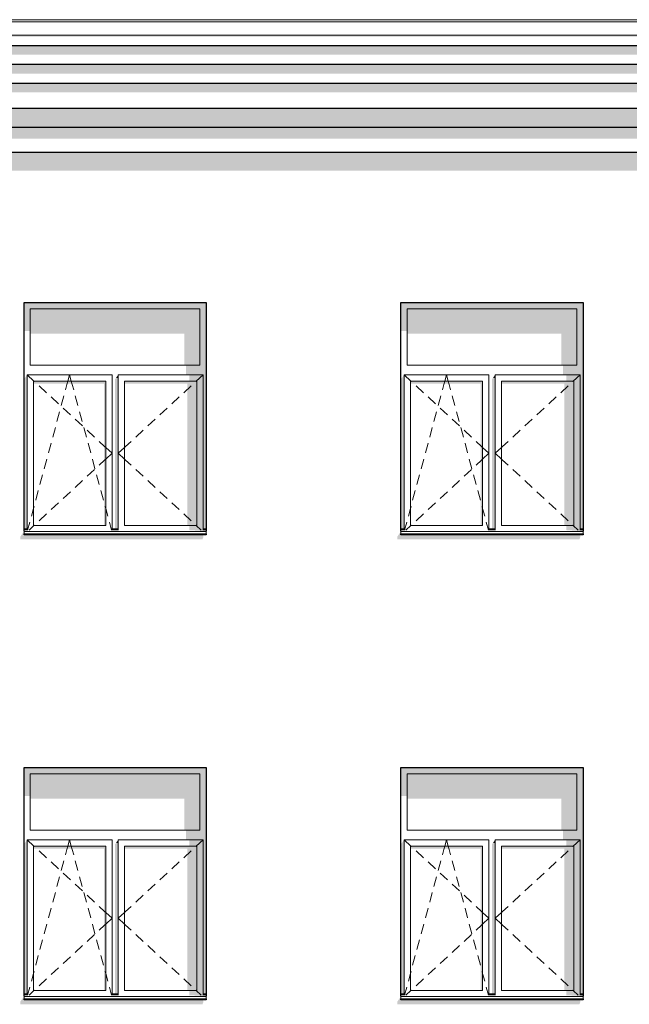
# Model space of a CAD drawing. Header units: millimetres. Extents: x -95523 to 190468, y -7401 to 17692.
# Tile 79 of 139: x 89308 to 94160, y 4468 to 12302. Entities that reach past the tile are written whole.
import ezdxf

# ---------------------------------------------------------------- set-up
doc = ezdxf.new("R2010")
doc.units = ezdxf.units.MM
doc.header["$MEASUREMENT"] = 0
for name, color, linetype in [('1 Молдинги', 7, 'Continuous'), ('Конструктив - Стены Несущие', 7, 'Continuous'), ('Новый_1_Конструктив-парапет', 7, 'Continuous'), ('Новый_Фартук парапета', 7, 'Continuous'), ('Окна Archicad', 7, 'Continuous')]:
    doc.layers.add(name, color=color, linetype=linetype)
for name, color, linetype, lineweight in [('1 Молдинги_Ном._пера__21', 7, 'Continuous', 30), ('Новый_Фартук парапета_Ном._пера__120', 7, 'Continuous', 5), ('Окна Archicad_Ном._пера__120', 7, 'Continuous', 5), ('Окна Archicad_Ном._пера__21', 7, 'Continuous', 30)]:
    doc.layers.add(name, color=color, linetype=linetype, lineweight=lineweight)

# ---------------------------------------------------------------- blocks, each defined once
blk = doc.blocks.new('Элемент Разреза_39_1', base_point=(95180.8, -197.5))
at = {"layer": 'Конструктив - Стены Несущие', "linetype": 'Continuous', "lineweight": 0, "true_color": 0x000000}
for points in [[(89343, 4532.5), (89313, 4488.2), (89313, 4468.2), (90763, 4468.2), (90773, 4492.3), (90765.8, 4492.3), (90772.7, 4502.5), (89343, 4502.5)], [(92313, 4468.2), (93763, 4468.2), (93773, 4492.3), (93765.8, 4492.3), (93772.7, 4502.5), (92343, 4502.5), (92343, 4532.5), (92313, 4488.2)]]:
    blk.add_hatch(color=18, dxfattribs=at).paths.add_polyline_path(points)
blk = doc.blocks.new('Элемент Разреза_59_1', base_point=(95180.8, -197.5))
at = {"layer": 'Окна Archicad', "linetype": 'Continuous', "lineweight": 0, "true_color": 0x000000}
for points in [[(90743, 6302.5), (90793, 6302.5), (90793, 6352.5), (89343, 6352.5), (89343, 6302.5), (89393, 6302.5)], [(89343, 6302.5), (89343, 6126.2), (89393, 6126.2), (89393, 6302.5)], [(90743, 6302.5), (89393, 6302.5), (89393, 6105), (90618, 6105), (90618, 5852.5), (90743, 5852.5)], [(90768, 5777.5), (90768, 4552.5), (90793, 4552.5), (90793, 6302.5), (90743, 6302.5), (90743, 5852.5), (90743, 5777.5)], [(90743, 5852.5), (90633, 5852.5), (90633, 5777.5), (90743, 5777.5)], [(89343, 4552.5), (89368, 4552.5), (89368, 5777.5), (89343, 5742.1)], [(89418, 5706.2), (89978, 5706.2), (89978, 4577.5), (89993, 4577.5), (89993, 5727.5), (89418, 5727.5)], [(90068, 4552.5), (90093, 4552.5), (90093, 5752.5), (90075.3, 5752.5), (90068, 5742.1)], [(90075.3, 5752.5), (90093, 5752.5), (90093, 5777.5)], [(90718, 5727.5), (90143, 5727.5), (90143, 5706.2), (90643, 5706.2), (90643, 4577.5), (90718, 4577.5)], [(90658, 5727.5), (90768, 5727.5), (90768, 5777.5), (90658, 5777.5)], [(90718, 4577.5), (90768, 4577.5), (90768, 5727.5), (90718, 5727.5)], [(89368, 4552.5), (89344, 4552.5), (89344, 4542.5), (89368, 4542.5)], [(90069, 4552.5), (90069, 4542.5), (90093, 4542.5), (90093, 4552.5)], [(90768, 4577.5), (90658, 4577.5), (90658, 4540.9), (90768, 4540.9)], [(90768, 4542.5), (90793, 4542.5), (90793, 4552.5), (90768, 4552.5)], [(89343, 4502.5), (90793, 4502.5), (90793, 4510.6), (89343, 4510.6)], [(89368, 4542.5), (89344, 4542.5), (89368, 4540.9)], [(90093, 4540.9), (90093, 4542.5), (90069, 4542.5)], [(90793, 4532.5), (90793, 4542.5), (90768, 4542.5), (90768, 4540.9), (90658, 4540.9)]]:
    blk.add_hatch(color=18, dxfattribs=at).paths.add_polyline_path(points)
at = {"layer": 'Окна Archicad_Ном._пера__120', "color": 7, "linetype": 'Continuous', "lineweight": 5}
for p, q in [((89393, 5852.5), (89393, 6302.5)), ((89393, 6302.5), (90743, 6302.5)), ((90743, 6302.5), (90743, 5852.5)), ((90743, 5852.5), (89393, 5852.5)), ((89368, 5777.5), (89368, 5727.5)), ((90043, 5777.5), (89368, 5777.5)), ((89368, 5777.5), (89422, 5727.5)), ((89368, 5727.5), (89368, 4577.5)), ((89418, 4577.5), (89418, 5727.5)), ((89418, 5727.5), (89993, 5727.5)), ((89422, 5727.5), (89426.7, 5723.1)), ((89684.7, 5700.2), (89692, 5727.5)), ((89692, 5727.5), (89705.5, 5777.5)), ((89719, 5727.5), (89705.5, 5777.5)), ((89726.4, 5700.2), (89719, 5727.5)), ((89993, 5727.5), (89993, 4577.5)), ((90043, 5727.5), (90043, 5777.5)), ((90043, 4577.5), (90043, 5727.5)), ((90093, 5777.5), (90093, 5727.5)), ((90768, 5777.5), (90093, 5777.5)), ((90093, 5727.5), (90093, 4577.5)), ((90143, 4577.5), (90143, 5727.5)), ((90143, 5727.5), (90718, 5727.5)), ((90714, 5727.5), (90709.3, 5723.1)), ((90768, 5777.5), (90714, 5727.5)), ((90718, 5727.5), (90718, 4577.5)), ((90768, 5727.5), (90768, 5777.5)), ((90768, 4577.5), (90768, 5727.5)), ((89463.4, 5689.1), (89522.1, 5634.8)), ((89673, 5657), (89684.7, 5700.2)), ((89738, 5657), (89726.4, 5700.2)), ((90672.6, 5689.1), (90613.9, 5634.8)), ((89558.8, 5600.8), (89617.5, 5546.5)), ((89639.1, 5531.5), (89659.9, 5608.7)), ((89771.9, 5531.5), (89751.1, 5608.7)), ((90577.2, 5600.8), (90518.5, 5546.5)), ((89654.2, 5512.5), (89712.9, 5458.1)), ((90481.8, 5512.5), (90423.1, 5458.1)), ((89605.2, 5406), (89626.1, 5483.2)), ((89749.6, 5424.2), (89808.3, 5369.8)), ((89805.8, 5406), (89784.9, 5483.2)), ((90386.4, 5424.2), (90327.7, 5369.8)), ((89571.3, 5280.5), (89592.2, 5357.7)), ((89839.7, 5280.5), (89818.8, 5357.7)), ((89844.9, 5335.8), (89903.6, 5281.5)), ((90291.1, 5335.8), (90232.4, 5281.5)), ((89537.4, 5155), (89558.3, 5232.2)), ((89873.6, 5155), (89852.7, 5232.2)), ((89940.3, 5247.5), (89984.3, 5206.8)), ((89984.3, 5206.8), (89993, 5198.8)), ((89993, 5198.8), (90043, 5152.5)), ((90143, 5198.8), (90093, 5152.5)), ((90151.7, 5206.8), (90143, 5198.8)), ((90195.7, 5247.5), (90151.7, 5206.8)), ((89503.6, 5029.5), (89524.4, 5106.7)), ((89907.5, 5029.5), (89886.6, 5106.7)), ((89940.3, 5057.4), (89984.3, 5098.1)), ((89984.3, 5098.1), (89993, 5106.2)), ((89993, 5106.2), (90043, 5152.5)), ((90143, 5106.2), (90093, 5152.5)), ((90151.7, 5098.1), (90143, 5106.2)), ((90195.7, 5057.4), (90151.7, 5098.1)), ((89844.9, 4969.1), (89903.6, 5023.4)), ((90291.1, 4969.1), (90232.4, 5023.4)), ((89469.7, 4904), (89490.5, 4981.2)), ((89941.3, 4904), (89920.5, 4981.2)), ((89749.6, 4880.7), (89808.3, 4935.1)), ((90386.4, 4880.7), (90327.7, 4935.1)), ((89435.8, 4778.5), (89456.6, 4855.7)), ((89654.2, 4792.4), (89712.9, 4846.8)), ((89975.2, 4778.5), (89954.4, 4855.7)), ((90481.8, 4792.4), (90423.1, 4846.8)), ((89401.9, 4653), (89418, 4712.6)), ((89418, 4712.6), (89422.7, 4730.2)), ((89558.8, 4704.1), (89617.5, 4758.5)), ((89993, 4712.6), (89988.3, 4730.2)), ((90009.1, 4653), (89993, 4712.6)), ((90577.2, 4704.1), (90518.5, 4758.5)), ((89463.4, 4615.8), (89522.1, 4670.1)), ((90672.6, 4615.8), (90613.9, 4670.1)), ((89343, 4552.5), (89368, 4552.5)), ((89368, 4577.5), (89368, 4540.9)), ((89371.6, 4540.9), (89388.9, 4604.7)), ((89382.6, 4540.9), (89422, 4577.5)), ((89993, 4577.5), (89418, 4577.5)), ((89422, 4577.5), (89426.7, 4581.8)), ((90039.4, 4540.9), (90022.2, 4604.7)), ((90043, 4540.9), (90043, 4577.5)), ((90043, 4552.5), (90093, 4552.5)), ((90093, 4577.5), (90093, 4540.9)), ((90718, 4577.5), (90143, 4577.5)), ((90714, 4577.5), (90709.3, 4581.8)), ((90753.4, 4540.9), (90714, 4577.5)), ((90768, 4540.9), (90768, 4577.5)), ((90768, 4552.5), (90793, 4552.5)), ((89343, 4542.5), (89368, 4542.5)), ((89343, 4532.5), (89343, 4530.6)), ((89343, 4530.6), (89343, 4510.6)), ((89343, 4530.6), (90793, 4530.6)), ((89343, 4510.6), (90793, 4510.6)), ((90043, 4542.5), (90093, 4542.5)), ((90768, 4542.5), (90793, 4542.5)), ((90793, 4532.5), (90793, 4530.6)), ((90793, 4530.6), (90793, 4510.6))]:
    blk.add_line(p, q, dxfattribs=at)
at = {"layer": 'Окна Archicad_Ном._пера__21', "color": 7, "linetype": 'Continuous', "lineweight": 30}
for p, q in [((89343, 6352.5), (90793, 6352.5)), ((89343, 4532.5), (89343, 6352.5)), ((90793, 6352.5), (90793, 4532.5)), ((89343, 4502.5), (89343, 4510.6)), ((90793, 4502.5), (89343, 4502.5)), ((90793, 4510.6), (90793, 4502.5))]:
    blk.add_line(p, q, dxfattribs=at)
blk = doc.blocks.new('Элемент Разреза_60_1', base_point=(95180.8, -197.5))
at = {"layer": 'Окна Archicad', "linetype": 'Continuous', "lineweight": 0, "true_color": 0x000000}
for points in [[(92343, 6352.5), (92343, 6302.5), (92393, 6302.5), (93743, 6302.5), (93793, 6302.5), (93793, 6352.5)], [(92343, 6126.2), (92393, 6126.2), (92393, 6302.5), (92343, 6302.5)], [(93743, 6302.5), (92393, 6302.5), (92393, 6105), (93618, 6105), (93618, 5852.5), (93743, 5852.5)], [(93768, 4552.5), (93793, 4552.5), (93793, 6302.5), (93743, 6302.5), (93743, 5852.5), (93743, 5777.5), (93768, 5777.5)], [(93743, 5852.5), (93633, 5852.5), (93633, 5777.5), (93743, 5777.5)], [(92368, 5777.5), (92343, 5742.1), (92343, 4552.5), (92368, 4552.5)], [(92993, 5727.5), (92418, 5727.5), (92418, 5706.2), (92978, 5706.2), (92978, 4577.5), (92993, 4577.5)], [(93068, 5742.1), (93068, 4552.5), (93093, 4552.5), (93093, 5752.5), (93075.3, 5752.5)], [(93075.3, 5752.5), (93093, 5752.5), (93093, 5777.5)], [(93718, 5727.5), (93143, 5727.5), (93143, 5706.2), (93643, 5706.2), (93643, 4577.5), (93718, 4577.5)], [(93768, 5777.5), (93658, 5777.5), (93658, 5727.5), (93768, 5727.5)], [(93718, 5727.5), (93718, 4577.5), (93768, 4577.5), (93768, 5727.5)], [(92344, 4542.5), (92368, 4542.5), (92368, 4552.5), (92344, 4552.5)], [(93069, 4542.5), (93093, 4542.5), (93093, 4552.5), (93069, 4552.5)], [(93768, 4577.5), (93658, 4577.5), (93658, 4540.9), (93768, 4540.9)], [(93768, 4552.5), (93768, 4542.5), (93793, 4542.5), (93793, 4552.5)], [(92343, 4510.6), (92343, 4502.5), (93793, 4502.5), (93793, 4510.6)], [(92368, 4542.5), (92344, 4542.5), (92368, 4540.9)], [(93069, 4542.5), (93093, 4540.9), (93093, 4542.5)], [(93768, 4540.9), (93658, 4540.9), (93793, 4532.5), (93793, 4542.5), (93768, 4542.5)]]:
    blk.add_hatch(color=18, dxfattribs=at).paths.add_polyline_path(points)
at = {"layer": 'Окна Archicad_Ном._пера__120', "color": 7, "linetype": 'Continuous', "lineweight": 5}
for p, q in [((92393, 6302.5), (92393, 5852.5)), ((93743, 6302.5), (92393, 6302.5)), ((93743, 5852.5), (93743, 6302.5)), ((92393, 5852.5), (93743, 5852.5)), ((92368, 5727.5), (92368, 5777.5)), ((92368, 5777.5), (93043, 5777.5)), ((92368, 5777.5), (92422, 5727.5)), ((92368, 4577.5), (92368, 5727.5)), ((92418, 5727.5), (92418, 4577.5)), ((92993, 5727.5), (92418, 5727.5)), ((92422, 5727.5), (92426.7, 5723.1)), ((92684.7, 5700.2), (92692, 5727.5)), ((92692, 5727.5), (92705.5, 5777.5)), ((92719, 5727.5), (92705.5, 5777.5)), ((92726.4, 5700.2), (92719, 5727.5)), ((92993, 4577.5), (92993, 5727.5)), ((93043, 5777.5), (93043, 5727.5)), ((93043, 5727.5), (93043, 4577.5)), ((93093, 5727.5), (93093, 5777.5)), ((93093, 5777.5), (93768, 5777.5)), ((93093, 4577.5), (93093, 5727.5)), ((93143, 5727.5), (93143, 4577.5)), ((93718, 5727.5), (93143, 5727.5)), ((93714, 5727.5), (93709.3, 5723.1)), ((93768, 5777.5), (93714, 5727.5)), ((93718, 4577.5), (93718, 5727.5)), ((93768, 5777.5), (93768, 5727.5)), ((93768, 5727.5), (93768, 4577.5)), ((92463.4, 5689.1), (92522.1, 5634.8)), ((92673, 5657), (92684.7, 5700.2)), ((92738, 5657), (92726.4, 5700.2)), ((93672.6, 5689.1), (93613.9, 5634.8)), ((92558.8, 5600.8), (92617.5, 5546.5)), ((92639.1, 5531.5), (92659.9, 5608.7)), ((92771.9, 5531.5), (92751.1, 5608.7)), ((93577.2, 5600.8), (93518.5, 5546.5)), ((92654.2, 5512.5), (92712.9, 5458.1)), ((93481.8, 5512.5), (93423.1, 5458.1)), ((92605.2, 5406), (92626.1, 5483.2)), ((92749.6, 5424.2), (92808.3, 5369.8)), ((92805.8, 5406), (92784.9, 5483.2)), ((93386.4, 5424.2), (93327.7, 5369.8)), ((92571.3, 5280.5), (92592.2, 5357.7)), ((92839.7, 5280.5), (92818.8, 5357.7)), ((92844.9, 5335.8), (92903.6, 5281.5)), ((93291.1, 5335.8), (93232.4, 5281.5)), ((92537.4, 5155), (92558.3, 5232.2)), ((92873.6, 5155), (92852.7, 5232.2)), ((92940.3, 5247.5), (92984.3, 5206.8)), ((92984.3, 5206.8), (92993, 5198.8)), ((92993, 5198.8), (93043, 5152.5)), ((93143, 5198.8), (93093, 5152.5)), ((93151.7, 5206.8), (93143, 5198.8)), ((93195.7, 5247.5), (93151.7, 5206.8)), ((92503.6, 5029.5), (92524.4, 5106.7)), ((92907.5, 5029.5), (92886.6, 5106.7)), ((92940.3, 5057.4), (92984.3, 5098.1)), ((92984.3, 5098.1), (92993, 5106.2)), ((92993, 5106.2), (93043, 5152.5)), ((93143, 5106.2), (93093, 5152.5)), ((93151.7, 5098.1), (93143, 5106.2)), ((93195.7, 5057.4), (93151.7, 5098.1)), ((92844.9, 4969.1), (92903.6, 5023.4)), ((93291.1, 4969.1), (93232.4, 5023.4)), ((92469.7, 4904), (92490.5, 4981.2)), ((92941.3, 4904), (92920.5, 4981.2)), ((92749.6, 4880.7), (92808.3, 4935.1)), ((93386.4, 4880.7), (93327.7, 4935.1)), ((92435.8, 4778.5), (92456.6, 4855.7)), ((92654.2, 4792.4), (92712.9, 4846.8)), ((92975.2, 4778.5), (92954.4, 4855.7)), ((93481.8, 4792.4), (93423.1, 4846.8)), ((92401.9, 4653), (92418, 4712.6)), ((92418, 4712.6), (92422.7, 4730.2)), ((92558.8, 4704.1), (92617.5, 4758.5)), ((92993, 4712.6), (92988.3, 4730.2)), ((93009.1, 4653), (92993, 4712.6)), ((93577.2, 4704.1), (93518.5, 4758.5)), ((92463.4, 4615.8), (92522.1, 4670.1)), ((93672.6, 4615.8), (93613.9, 4670.1)), ((92368, 4552.5), (92343, 4552.5)), ((92368, 4540.9), (92368, 4577.5)), ((92371.6, 4540.9), (92388.9, 4604.7)), ((92382.6, 4540.9), (92422, 4577.5)), ((92418, 4577.5), (92993, 4577.5)), ((92422, 4577.5), (92426.7, 4581.8)), ((93039.4, 4540.9), (93022.2, 4604.7)), ((93043, 4577.5), (93043, 4540.9)), ((93093, 4552.5), (93043, 4552.5)), ((93093, 4540.9), (93093, 4577.5)), ((93143, 4577.5), (93718, 4577.5)), ((93714, 4577.5), (93709.3, 4581.8)), ((93753.4, 4540.9), (93714, 4577.5)), ((93768, 4577.5), (93768, 4540.9)), ((93793, 4552.5), (93768, 4552.5)), ((92368, 4542.5), (92343, 4542.5)), ((92343, 4532.5), (92343, 4530.6)), ((92343, 4530.6), (92343, 4510.6)), ((93793, 4530.6), (92343, 4530.6)), ((93793, 4510.6), (92343, 4510.6)), ((93093, 4542.5), (93043, 4542.5)), ((93793, 4542.5), (93768, 4542.5)), ((93793, 4532.5), (93793, 4530.6)), ((93793, 4530.6), (93793, 4510.6))]:
    blk.add_line(p, q, dxfattribs=at)
at = {"layer": 'Окна Archicad_Ном._пера__21', "color": 7, "linetype": 'Continuous', "lineweight": 30}
for p, q in [((92343, 4532.5), (92343, 6352.5)), ((92343, 6352.5), (93793, 6352.5)), ((93793, 6352.5), (93793, 4532.5)), ((92343, 4502.5), (92343, 4510.6)), ((93793, 4502.5), (92343, 4502.5)), ((93793, 4510.6), (93793, 4502.5))]:
    blk.add_line(p, q, dxfattribs=at)
blk = doc.blocks.new('Элемент Разреза_74_1', base_point=(95180.8, -197.5))
at = {"layer": 'Конструктив - Стены Несущие', "linetype": 'Continuous', "lineweight": 0, "true_color": 0x000000}
for points in [[(89313, 8188.2), (89313, 8168.2), (90763, 8168.2), (90773, 8192.3), (90765.8, 8192.3), (90772.7, 8202.5), (89343, 8202.5), (89343, 8232.5)], [(92313, 8168.2), (93763, 8168.2), (93773, 8192.3), (93765.8, 8192.3), (93772.7, 8202.5), (92343, 8202.5), (92343, 8232.5), (92313, 8188.2)]]:
    blk.add_hatch(color=18, dxfattribs=at).paths.add_polyline_path(points)
blk = doc.blocks.new('Элемент Разреза_81_1', base_point=(95180.8, -197.5))
at = {"layer": 'Окна Archicad', "linetype": 'Continuous', "lineweight": 0, "true_color": 0x000000}
for points in [[(90743, 10002.5), (90793, 10002.5), (90793, 10052.5), (89343, 10052.5), (89343, 10002.5), (89393, 10002.5)], [(89343, 10002.5), (89343, 9826.2), (89393, 9826.2), (89393, 10002.5)], [(89393, 9805), (90618, 9805), (90618, 9552.5), (90743, 9552.5), (90743, 10002.5), (89393, 10002.5)], [(90743, 9552.5), (90743, 9477.5), (90768, 9477.5), (90768, 8252.5), (90793, 8252.5), (90793, 10002.5), (90743, 10002.5)], [(90633, 9477.5), (90743, 9477.5), (90743, 9552.5), (90633, 9552.5)], [(89343, 8252.5), (89368, 8252.5), (89368, 9477.5), (89343, 9442.1)], [(89993, 9427.5), (89418, 9427.5), (89418, 9406.2), (89978, 9406.2), (89978, 8277.5), (89993, 8277.5)], [(90068, 9442.1), (90068, 8252.5), (90093, 8252.5), (90093, 9452.5), (90075.3, 9452.5)], [(90075.3, 9452.5), (90093, 9452.5), (90093, 9477.5)], [(90143, 9427.5), (90143, 9406.2), (90643, 9406.2), (90643, 8277.5), (90718, 8277.5), (90718, 9427.5)], [(90658, 9427.5), (90768, 9427.5), (90768, 9477.5), (90658, 9477.5)], [(90768, 9427.5), (90718, 9427.5), (90718, 8277.5), (90768, 8277.5)], [(89344, 8252.5), (89344, 8242.5), (89368, 8242.5), (89368, 8252.5)], [(89368, 8242.5), (89344, 8242.5), (89368, 8240.9)], [(90093, 8252.5), (90069, 8252.5), (90069, 8242.5), (90093, 8242.5)], [(90069, 8242.5), (90093, 8240.9), (90093, 8242.5)], [(90658, 8277.5), (90658, 8240.9), (90768, 8240.9), (90768, 8277.5)], [(90793, 8232.5), (90793, 8242.5), (90768, 8242.5), (90768, 8240.9), (90658, 8240.9)], [(90768, 8252.5), (90768, 8242.5), (90793, 8242.5), (90793, 8252.5)], [(89343, 8202.5), (90793, 8202.5), (90793, 8210.6), (89343, 8210.6)]]:
    blk.add_hatch(color=18, dxfattribs=at).paths.add_polyline_path(points)
at = {"layer": 'Окна Archicad_Ном._пера__120', "color": 7, "linetype": 'Continuous', "lineweight": 5}
for p, q in [((89393, 9552.5), (89393, 10002.5)), ((89393, 10002.5), (90743, 10002.5)), ((90743, 10002.5), (90743, 9552.5)), ((90743, 9552.5), (89393, 9552.5)), ((89368, 9477.5), (89368, 9427.5)), ((90043, 9477.5), (89368, 9477.5)), ((89368, 9477.5), (89422, 9427.5)), ((89368, 9427.5), (89368, 8277.5)), ((89418, 8277.5), (89418, 9427.5)), ((89418, 9427.5), (89993, 9427.5)), ((89422, 9427.5), (89426.7, 9423.1)), ((89684.7, 9400.2), (89692, 9427.5)), ((89692, 9427.5), (89705.5, 9477.5)), ((89719, 9427.5), (89705.5, 9477.5)), ((89726.4, 9400.2), (89719, 9427.5)), ((89993, 9427.5), (89993, 8277.5)), ((90043, 9427.5), (90043, 9477.5)), ((90043, 8277.5), (90043, 9427.5)), ((90093, 9477.5), (90093, 9427.5)), ((90768, 9477.5), (90093, 9477.5)), ((90093, 9427.5), (90093, 8277.5)), ((90143, 8277.5), (90143, 9427.5)), ((90143, 9427.5), (90718, 9427.5)), ((90714, 9427.5), (90709.3, 9423.1)), ((90768, 9477.5), (90714, 9427.5)), ((90718, 9427.5), (90718, 8277.5)), ((90768, 9427.5), (90768, 9477.5)), ((90768, 8277.5), (90768, 9427.5)), ((89463.4, 9389.1), (89522.1, 9334.8)), ((89673, 9357), (89684.7, 9400.2)), ((89738, 9357), (89726.4, 9400.2)), ((90672.6, 9389.1), (90613.9, 9334.8)), ((89558.8, 9300.8), (89617.5, 9246.5)), ((89639.1, 9231.5), (89659.9, 9308.7)), ((89771.9, 9231.5), (89751.1, 9308.7)), ((90577.2, 9300.8), (90518.5, 9246.5)), ((89605.2, 9106), (89626.1, 9183.2)), ((89654.2, 9212.5), (89712.9, 9158.1)), ((89805.8, 9106), (89784.9, 9183.2)), ((90481.8, 9212.5), (90423.1, 9158.1)), ((89749.6, 9124.2), (89808.3, 9069.8)), ((90386.4, 9124.2), (90327.7, 9069.8)), ((89571.3, 8980.5), (89592.2, 9057.7)), ((89839.7, 8980.5), (89818.8, 9057.7)), ((89844.9, 9035.8), (89903.6, 8981.5)), ((90291.1, 9035.8), (90232.4, 8981.5)), ((89537.4, 8855), (89558.3, 8932.2)), ((89873.6, 8855), (89852.7, 8932.2)), ((89940.3, 8947.5), (89984.3, 8906.8)), ((90195.7, 8947.5), (90151.7, 8906.8)), ((89984.3, 8906.8), (89993, 8898.8)), ((89993, 8898.8), (90043, 8852.5)), ((90143, 8898.8), (90093, 8852.5)), ((90151.7, 8906.8), (90143, 8898.8)), ((89503.6, 8729.5), (89524.4, 8806.7)), ((89907.5, 8729.5), (89886.6, 8806.7)), ((89940.3, 8757.4), (89984.3, 8798.1)), ((89984.3, 8798.1), (89993, 8806.2)), ((89993, 8806.2), (90043, 8852.5)), ((90143, 8806.2), (90093, 8852.5)), ((90151.7, 8798.1), (90143, 8806.2)), ((90195.7, 8757.4), (90151.7, 8798.1)), ((89844.9, 8669.1), (89903.6, 8723.4)), ((90291.1, 8669.1), (90232.4, 8723.4)), ((89469.7, 8604), (89490.5, 8681.2)), ((89749.6, 8580.7), (89808.3, 8635.1)), ((89941.3, 8604), (89920.5, 8681.2)), ((90386.4, 8580.7), (90327.7, 8635.1)), ((89435.8, 8478.5), (89456.6, 8555.7)), ((89654.2, 8492.4), (89712.9, 8546.8)), ((89975.2, 8478.5), (89954.4, 8555.7)), ((90481.8, 8492.4), (90423.1, 8546.8)), ((89401.9, 8353), (89418, 8412.6)), ((89418, 8412.6), (89422.7, 8430.2)), ((89558.8, 8404.1), (89617.5, 8458.5)), ((89993, 8412.6), (89988.3, 8430.2)), ((90009.1, 8353), (89993, 8412.6)), ((90577.2, 8404.1), (90518.5, 8458.5)), ((89371.6, 8240.9), (89388.9, 8304.7)), ((89463.4, 8315.8), (89522.1, 8370.1)), ((90039.4, 8240.9), (90022.2, 8304.7)), ((90672.6, 8315.8), (90613.9, 8370.1)), ((89343, 8252.5), (89368, 8252.5)), ((89343, 8242.5), (89368, 8242.5)), ((89343, 8232.5), (89343, 8230.6)), ((89343, 8230.6), (89343, 8210.6)), ((89343, 8230.6), (90793, 8230.6)), ((89368, 8277.5), (89368, 8240.9)), ((89382.6, 8240.9), (89422, 8277.5)), ((89993, 8277.5), (89418, 8277.5)), ((89422, 8277.5), (89426.7, 8281.8)), ((90043, 8240.9), (90043, 8277.5)), ((90043, 8252.5), (90093, 8252.5)), ((90043, 8242.5), (90093, 8242.5)), ((90093, 8277.5), (90093, 8240.9)), ((90718, 8277.5), (90143, 8277.5)), ((90714, 8277.5), (90709.3, 8281.8)), ((90753.4, 8240.9), (90714, 8277.5)), ((90768, 8240.9), (90768, 8277.5)), ((90768, 8252.5), (90793, 8252.5)), ((90768, 8242.5), (90793, 8242.5)), ((90793, 8232.5), (90793, 8230.6)), ((90793, 8230.6), (90793, 8210.6)), ((89343, 8210.6), (90793, 8210.6))]:
    blk.add_line(p, q, dxfattribs=at)
at = {"layer": 'Окна Archicad_Ном._пера__21', "color": 7, "linetype": 'Continuous', "lineweight": 30}
for p, q in [((89343, 10052.5), (90793, 10052.5)), ((89343, 8232.5), (89343, 10052.5)), ((90793, 10052.5), (90793, 8232.5)), ((89343, 8202.5), (89343, 8210.6)), ((90793, 8202.5), (89343, 8202.5)), ((90793, 8210.6), (90793, 8202.5))]:
    blk.add_line(p, q, dxfattribs=at)
blk = doc.blocks.new('Элемент Разреза_82_1', base_point=(95180.8, -197.5))
at = {"layer": 'Окна Archicad', "linetype": 'Continuous', "lineweight": 0, "true_color": 0x000000}
for points in [[(92343, 10052.5), (92343, 10002.5), (92393, 10002.5), (93743, 10002.5), (93793, 10002.5), (93793, 10052.5)], [(92343, 9826.2), (92393, 9826.2), (92393, 10002.5), (92343, 10002.5)], [(92393, 10002.5), (92393, 9805), (93618, 9805), (93618, 9552.5), (93743, 9552.5), (93743, 10002.5)], [(93743, 10002.5), (93743, 9552.5), (93743, 9477.5), (93768, 9477.5), (93768, 8252.5), (93793, 8252.5), (93793, 10002.5)], [(93743, 9552.5), (93633, 9552.5), (93633, 9477.5), (93743, 9477.5)], [(92343, 8252.5), (92368, 8252.5), (92368, 9477.5), (92343, 9442.1)], [(92993, 9427.5), (92418, 9427.5), (92418, 9406.2), (92978, 9406.2), (92978, 8277.5), (92993, 8277.5)], [(93068, 9442.1), (93068, 8252.5), (93093, 8252.5), (93093, 9452.5), (93075.3, 9452.5)], [(93075.3, 9452.5), (93093, 9452.5), (93093, 9477.5)], [(93143, 9427.5), (93143, 9406.2), (93643, 9406.2), (93643, 8277.5), (93718, 8277.5), (93718, 9427.5)], [(93658, 9427.5), (93768, 9427.5), (93768, 9477.5), (93658, 9477.5)], [(93718, 9427.5), (93718, 8277.5), (93768, 8277.5), (93768, 9427.5)], [(92344, 8252.5), (92344, 8242.5), (92368, 8242.5), (92368, 8252.5)], [(92368, 8242.5), (92344, 8242.5), (92368, 8240.9)], [(93069, 8242.5), (93093, 8242.5), (93093, 8252.5), (93069, 8252.5)], [(93069, 8242.5), (93093, 8240.9), (93093, 8242.5)], [(93658, 8277.5), (93658, 8240.9), (93768, 8240.9), (93768, 8277.5)], [(93768, 8240.9), (93658, 8240.9), (93793, 8232.5), (93793, 8242.5), (93768, 8242.5)], [(93793, 8252.5), (93768, 8252.5), (93768, 8242.5), (93793, 8242.5)], [(92343, 8210.6), (92343, 8202.5), (93793, 8202.5), (93793, 8210.6)]]:
    blk.add_hatch(color=18, dxfattribs=at).paths.add_polyline_path(points)
at = {"layer": 'Окна Archicad_Ном._пера__120', "color": 7, "linetype": 'Continuous', "lineweight": 5}
for p, q in [((92393, 10002.5), (92393, 9552.5)), ((93743, 10002.5), (92393, 10002.5)), ((93743, 9552.5), (93743, 10002.5)), ((92393, 9552.5), (93743, 9552.5)), ((92368, 9427.5), (92368, 9477.5)), ((92368, 9477.5), (93043, 9477.5)), ((92368, 9477.5), (92422, 9427.5)), ((92368, 8277.5), (92368, 9427.5)), ((92418, 9427.5), (92418, 8277.5)), ((92993, 9427.5), (92418, 9427.5)), ((92422, 9427.5), (92426.7, 9423.1)), ((92684.7, 9400.2), (92692, 9427.5)), ((92692, 9427.5), (92705.5, 9477.5)), ((92719, 9427.5), (92705.5, 9477.5)), ((92726.4, 9400.2), (92719, 9427.5)), ((92993, 8277.5), (92993, 9427.5)), ((93043, 9477.5), (93043, 9427.5)), ((93043, 9427.5), (93043, 8277.5)), ((93093, 9427.5), (93093, 9477.5)), ((93093, 9477.5), (93768, 9477.5)), ((93093, 8277.5), (93093, 9427.5)), ((93143, 9427.5), (93143, 8277.5)), ((93718, 9427.5), (93143, 9427.5)), ((93714, 9427.5), (93709.3, 9423.1)), ((93768, 9477.5), (93714, 9427.5)), ((93718, 8277.5), (93718, 9427.5)), ((93768, 9477.5), (93768, 9427.5)), ((93768, 9427.5), (93768, 8277.5)), ((92463.4, 9389.1), (92522.1, 9334.8)), ((92673, 9357), (92684.7, 9400.2)), ((92738, 9357), (92726.4, 9400.2)), ((93672.6, 9389.1), (93613.9, 9334.8)), ((92558.8, 9300.8), (92617.5, 9246.5)), ((92639.1, 9231.5), (92659.9, 9308.7)), ((92771.9, 9231.5), (92751.1, 9308.7)), ((93577.2, 9300.8), (93518.5, 9246.5)), ((92605.2, 9106), (92626.1, 9183.2)), ((92654.2, 9212.5), (92712.9, 9158.1)), ((92805.8, 9106), (92784.9, 9183.2)), ((93481.8, 9212.5), (93423.1, 9158.1)), ((92749.6, 9124.2), (92808.3, 9069.8)), ((93386.4, 9124.2), (93327.7, 9069.8)), ((92571.3, 8980.5), (92592.2, 9057.7)), ((92839.7, 8980.5), (92818.8, 9057.7)), ((92844.9, 9035.8), (92903.6, 8981.5)), ((93291.1, 9035.8), (93232.4, 8981.5)), ((92537.4, 8855), (92558.3, 8932.2)), ((92873.6, 8855), (92852.7, 8932.2)), ((92940.3, 8947.5), (92984.3, 8906.8)), ((93195.7, 8947.5), (93151.7, 8906.8)), ((92984.3, 8906.8), (92993, 8898.8)), ((92993, 8898.8), (93043, 8852.5)), ((93143, 8898.8), (93093, 8852.5)), ((93151.7, 8906.8), (93143, 8898.8)), ((92503.6, 8729.5), (92524.4, 8806.7)), ((92907.5, 8729.5), (92886.6, 8806.7)), ((92940.3, 8757.4), (92984.3, 8798.1)), ((92984.3, 8798.1), (92993, 8806.2)), ((92993, 8806.2), (93043, 8852.5)), ((93143, 8806.2), (93093, 8852.5)), ((93151.7, 8798.1), (93143, 8806.2)), ((93195.7, 8757.4), (93151.7, 8798.1)), ((92844.9, 8669.1), (92903.6, 8723.4)), ((93291.1, 8669.1), (93232.4, 8723.4)), ((92469.7, 8604), (92490.5, 8681.2)), ((92749.6, 8580.7), (92808.3, 8635.1)), ((92941.3, 8604), (92920.5, 8681.2)), ((93386.4, 8580.7), (93327.7, 8635.1)), ((92435.8, 8478.5), (92456.6, 8555.7)), ((92654.2, 8492.4), (92712.9, 8546.8)), ((92975.2, 8478.5), (92954.4, 8555.7)), ((93481.8, 8492.4), (93423.1, 8546.8)), ((92401.9, 8353), (92418, 8412.6)), ((92418, 8412.6), (92422.7, 8430.2)), ((92558.8, 8404.1), (92617.5, 8458.5)), ((92993, 8412.6), (92988.3, 8430.2)), ((93009.1, 8353), (92993, 8412.6)), ((93577.2, 8404.1), (93518.5, 8458.5)), ((92371.6, 8240.9), (92388.9, 8304.7)), ((92463.4, 8315.8), (92522.1, 8370.1)), ((93039.4, 8240.9), (93022.2, 8304.7)), ((93672.6, 8315.8), (93613.9, 8370.1)), ((92368, 8252.5), (92343, 8252.5)), ((92368, 8242.5), (92343, 8242.5)), ((92343, 8232.5), (92343, 8230.6)), ((92343, 8230.6), (92343, 8210.6)), ((93793, 8230.6), (92343, 8230.6)), ((92368, 8240.9), (92368, 8277.5)), ((92382.6, 8240.9), (92422, 8277.5)), ((92418, 8277.5), (92993, 8277.5)), ((92422, 8277.5), (92426.7, 8281.8)), ((93043, 8277.5), (93043, 8240.9)), ((93093, 8252.5), (93043, 8252.5)), ((93093, 8242.5), (93043, 8242.5)), ((93093, 8240.9), (93093, 8277.5)), ((93143, 8277.5), (93718, 8277.5)), ((93714, 8277.5), (93709.3, 8281.8)), ((93753.4, 8240.9), (93714, 8277.5)), ((93768, 8277.5), (93768, 8240.9)), ((93793, 8252.5), (93768, 8252.5)), ((93793, 8242.5), (93768, 8242.5)), ((93793, 8232.5), (93793, 8230.6)), ((93793, 8230.6), (93793, 8210.6)), ((93793, 8210.6), (92343, 8210.6))]:
    blk.add_line(p, q, dxfattribs=at)
at = {"layer": 'Окна Archicad_Ном._пера__21', "color": 7, "linetype": 'Continuous', "lineweight": 30}
for p, q in [((92343, 8232.5), (92343, 10052.5)), ((92343, 10052.5), (93793, 10052.5)), ((93793, 10052.5), (93793, 8232.5)), ((92343, 8202.5), (92343, 8210.6)), ((93793, 8202.5), (92343, 8202.5)), ((93793, 8210.6), (93793, 8202.5))]:
    blk.add_line(p, q, dxfattribs=at)
blk = doc.blocks.new('Элемент Разреза_116_1', base_point=(95180.8, -197.5))
at = {"layer": 'Новый_1_Конструктив-парапет', "linetype": 'Continuous', "lineweight": 0, "true_color": 0x000000}
blk.add_hatch(color=18, dxfattribs=at).paths.add_polyline_path([(109098, 11245), (67149, 11245), (67149, 11102.2), (106952, 11102.2), (106721, 10692.5), (109098, 10692.5)])
blk = doc.blocks.new('Элемент Разреза_215_1', base_point=(95180.8, -197.5))
at = {"layer": 'Новый_Фартук парапета_Ном._пера__120', "color": 7, "linetype": 'Continuous', "lineweight": 5}
for p, q in [((108678.4, 12302.5), (66736.6, 12302.5)), ((108678.4, 12285.1), (66718.1, 12285.1)), ((108678, 12179.7), (66718.1, 12179.7))]:
    blk.add_line(p, q, dxfattribs=at)
blk = doc.blocks.new('Элемент Разреза_245_1', base_point=(95180.8, -197.5))
at = {"layer": '1 Молдинги', "linetype": 'Continuous', "lineweight": 0, "true_color": 0x000000}
for points in [[(67147, 12179.7), (67147, 12166.9), (107637.8, 12167), (107597.1, 12095), (108678, 12095), (108678, 12179.7)], [(108728, 12095), (67147, 12095), (67147, 12024.2), (107547.1, 12024.2), (107502.4, 11945), (108728, 11945)], [(108778, 11945), (67147, 11945), (67147, 11874.2), (107452.4, 11874.2), (107407.7, 11795), (108778, 11795)], [(108828, 11795), (67147, 11795), (67147, 11724.2), (107357.7, 11724.2), (107284.8, 11595), (108828, 11595)], [(67147, 11595), (67147, 11445), (108948, 11445), (108948, 11595)], [(67147, 11445), (67147, 11354.5), (107114.8, 11354.5), (107053, 11245), (108998, 11245), (108998, 11445)]]:
    blk.add_hatch(color=18, dxfattribs=at).paths.add_polyline_path(points)
at = {"layer": '1 Молдинги_Ном._пера__21', "color": 7, "linetype": 'Continuous', "lineweight": 30}
for p, q in [((108678, 12095), (67147, 12095)), ((108728, 11945), (67147, 11945)), ((108778, 11795), (67147, 11795)), ((108828, 11595), (67147, 11595)), ((108948, 11445), (67147, 11445)), ((108998, 11245), (67147, 11245))]:
    blk.add_line(p, q, dxfattribs=at)

msp = doc.modelspace()

# ---------------------------------------------------------------- block references
at = {"layer": '1 Молдинги', "lineweight": 0}
msp.add_blockref('Элемент Разреза_245_1', (95180.8, -197.5), dxfattribs=at)
at = {"layer": 'Конструктив - Стены Несущие', "lineweight": 0}
for name in ['Элемент Разреза_74_1', 'Элемент Разреза_39_1']:
    msp.add_blockref(name, (95180.8, -197.5), dxfattribs=at)
at = {"layer": 'Новый_1_Конструктив-парапет', "lineweight": 0}
msp.add_blockref('Элемент Разреза_116_1', (95180.8, -197.5), dxfattribs=at)
at = {"layer": 'Новый_Фартук парапета', "lineweight": 0}
msp.add_blockref('Элемент Разреза_215_1', (95180.8, -197.5), dxfattribs=at)
at = {"layer": 'Окна Archicad', "lineweight": 0}
for name in ['Элемент Разреза_81_1', 'Элемент Разреза_82_1', 'Элемент Разреза_59_1', 'Элемент Разреза_60_1']:
    msp.add_blockref(name, (95180.8, -197.5), dxfattribs=at)

doc.saveas('drawing.dxf')
